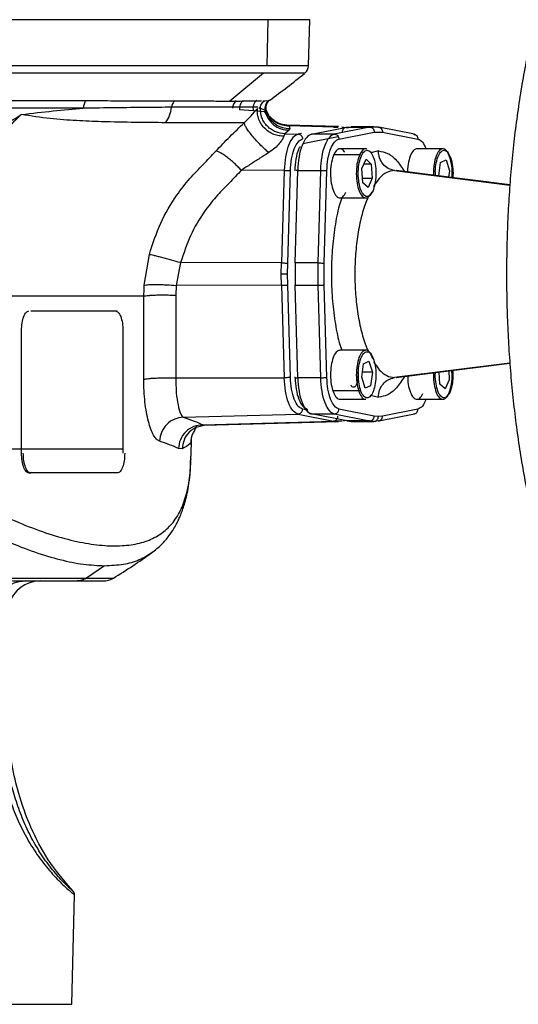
# Model space of a CAD drawing. Header units: millimetres. Extents: x 321 to 2529, y 215 to 2037.
# Tile 55 of 57: x 2283 to 2385, y 1241 to 1441. Entities that reach past the tile are written whole.
import ezdxf

# ---------------------------------------------------------------- set-up
doc = ezdxf.new("R2010")
doc.units = ezdxf.units.MM

msp = doc.modelspace()

# ---------------------------------------------------------------- linework, layer by layer
at = {"color": 7, "linetype": 'Continuous', "lineweight": 25}
for p, q in [((2333.63, 1441.24), (2333.41, 1431.86)), ((2341.91, 1431.85), (2342.16, 1441.24)), ((2332.73, 1430.36), (2325.88, 1424.68)), ((2332.9, 1424.72), (2333.8, 1424.8)), ((2333.8, 1424.8), (2334, 1424.85)), ((2330.66, 1422.69), (2327.85, 1422.88)), ((2332.97, 1422.48), (2330.66, 1422.69)), ((2331.77, 1423.39), (2332.09, 1423.17)), ((2333.01, 1422.82), (2332.09, 1423.17)), ((2333.01, 1422.82), (2333.25, 1422.69)), ((2333.89, 1421.64), (2333.39, 1422.6)), ((2333.92, 1421.66), (2334.02, 1421.51)), ((2347.98, 1419.46), (2337.48, 1419.76)), ((2346.98, 1419.38), (2337.93, 1419.63)), ((2337.93, 1419.63), (2338.08, 1419.06)), ((2337.06, 1418.02), (2336.9, 1417.51)), ((2337.94, 1418.74), (2337.06, 1418.02)), ((2337.06, 1418.02), (2339.77, 1417.95)), ((2338.08, 1419.06), (2337.94, 1418.74)), ((2342.51, 1417.92), (2349.72, 1419.35)), ((2347.13, 1417.92), (2342.51, 1417.92)), ((2346.98, 1419.38), (2347.97, 1419.38)), ((2354.34, 1419.35), (2347.13, 1417.92)), ((2348.09, 1416.92), (2355.3, 1418.36)), ((2349.99, 1419.13), (2348.72, 1419.38)), ((2349.72, 1419.35), (2354.34, 1419.35)), ((2355.21, 1419.44), (2350.59, 1419.44)), ((2356.08, 1419.35), (2354.34, 1419.35)), ((2356.08, 1419.35), (2354.86, 1419.35)), ((2355.3, 1418.36), (2356.98, 1418.36)), ((2356.08, 1419.35), (2356.24, 1419.32)), ((2363.46, 1417.91), (2356.22, 1419.34)), ((2356.98, 1418.36), (2364.19, 1416.92)), ((2363.29, 1417.92), (2363.45, 1417.89)), ((2347.93, 1417.36), (2340.72, 1415.93)), ((2347.06, 1413.77), (2352.32, 1413.77)), ((2353.56, 1414.94), (2348.29, 1414.94)), ((2369.25, 1414.94), (2363.98, 1414.94)), ((2352.78, 1410.94), (2353.64, 1412.83)), ((2354.69, 1411.84), (2353.18, 1411.84)), ((2353.64, 1412.83), (2354.69, 1411.84)), ((2354.69, 1411.84), (2354.89, 1408.95)), ((2368.42, 1409.43), (2368.8, 1412.19)), ((2368.8, 1412.19), (2369.91, 1412.7)), ((2369.91, 1412.7), (2370.63, 1410.46)), ((2336.94, 1410.55), (2328.21, 1410.57)), ((2336.94, 1410.55), (2336.39, 1391.71)), ((2337.67, 1391.64), (2338.22, 1410.48)), ((2339.15, 1391.71), (2339.69, 1410.55)), ((2339.69, 1410.55), (2344.31, 1410.55)), ((2344.31, 1410.55), (2343.77, 1391.71)), ((2345.07, 1391.63), (2345.62, 1410.47)), ((2352.97, 1408.05), (2352.78, 1410.94)), ((2382.93, 1407.59), (2359.79, 1410.5)), ((2370.63, 1410.46), (2370.45, 1409.16)), ((2352.91, 1408.95), (2354.89, 1408.95)), ((2354.03, 1407.05), (2352.97, 1408.05)), ((2354.89, 1408.95), (2354.03, 1407.05)), ((2348.29, 1404.94), (2353.56, 1404.94)), ((2308.44, 1387.16), (2309.47, 1393.43)), ((2315.83, 1391.76), (2314.95, 1387.12)), ((2336.39, 1391.71), (2315.83, 1391.76)), ((2336.36, 1389.44), (2336.39, 1391.71)), ((2337.64, 1389.44), (2337.67, 1391.64)), ((2339.15, 1391.71), (2339.15, 1387.17)), ((2343.77, 1391.71), (2339.15, 1391.71)), ((2343.77, 1391.71), (2343.77, 1387.17)), ((2345.07, 1387.24), (2345.07, 1391.63)), ((2336.39, 1387.16), (2336.36, 1389.44)), ((2337.67, 1387.24), (2337.64, 1389.44)), ((2308.35, 1384.96), (2308.4, 1386.33)), ((2308.4, 1386.33), (2308.44, 1387.16)), ((2314.95, 1387.12), (2314.87, 1385.12)), ((2336.39, 1387.16), (2314.95, 1387.12)), ((2336.39, 1387.16), (2336.94, 1368.32)), ((2338.22, 1368.4), (2337.67, 1387.24)), ((2339.15, 1387.17), (2343.77, 1387.17)), ((2339.69, 1368.33), (2339.15, 1387.17)), ((2343.77, 1387.17), (2344.31, 1368.33)), ((2345.62, 1368.4), (2345.07, 1387.24)), ((2308.33, 1368.03), (2308.35, 1384.94)), ((2308.35, 1384.94), (2308.35, 1384.96)), ((2314.87, 1385.12), (2314.87, 1368.28)), ((2285.32, 1381.94), (2302.93, 1381.94)), ((2283.42, 1352.94), (2283.42, 1377.94)), ((2304.09, 1377.94), (2304.09, 1352.94)), ((2353.56, 1373.93), (2348.29, 1373.93)), ((2353.11, 1371.18), (2354.22, 1371.69)), ((2354.22, 1371.69), (2354.94, 1369.45)), ((2352.73, 1368.42), (2353.11, 1371.18)), ((2359.79, 1368.37), (2382.92, 1371.28)), ((2368.67, 1367.04), (2368.5, 1369.47)), ((2370.46, 1369.72), (2370.58, 1367.93)), ((2314.87, 1368.28), (2336.94, 1368.32)), ((2344.31, 1368.33), (2339.69, 1368.33)), ((2353.45, 1366.17), (2352.73, 1368.42)), ((2354.94, 1369.45), (2352.87, 1369.45)), ((2354.94, 1369.45), (2354.56, 1366.69)), ((2370.58, 1367.93), (2369.72, 1366.04)), ((2346.83, 1365.71), (2352.09, 1365.71)), ((2354.56, 1366.69), (2353.45, 1366.17)), ((2369.72, 1366.04), (2368.67, 1367.04)), ((2348.29, 1363.93), (2353.56, 1363.93)), ((2363.98, 1363.93), (2369.25, 1363.93)), ((2355.3, 1360.52), (2348.09, 1361.95)), ((2364.19, 1361.95), (2356.98, 1360.52)), ((2316.39, 1360.27), (2339.77, 1360.93)), ((2320.34, 1358.75), (2346.98, 1359.5)), ((2339.77, 1360.93), (2346.98, 1359.5)), ((2342.51, 1360.96), (2347.13, 1360.96)), ((2349.72, 1359.52), (2342.51, 1360.96)), ((2348.72, 1359.5), (2346.98, 1359.5)), ((2347.13, 1360.96), (2354.34, 1359.52)), ((2348.86, 1359.52), (2349.66, 1359.67)), ((2354.34, 1359.52), (2349.72, 1359.52)), ((2349.72, 1359.52), (2350.59, 1359.44)), ((2350.59, 1359.44), (2355.21, 1359.44)), ((2355.21, 1359.44), (2354.34, 1359.52)), ((2356.08, 1359.52), (2355.21, 1359.44)), ((2356.14, 1360.44), (2355.3, 1360.52)), ((2356.08, 1359.52), (2356.24, 1359.56)), ((2356.98, 1360.52), (2356.14, 1360.44)), ((2356.25, 1359.54), (2363.46, 1360.97)), ((2363.29, 1360.96), (2363.45, 1360.99)), ((2319, 1358.25), (2320.66, 1358.64)), ((2319.14, 1358.31), (2319, 1358.25)), ((2320.65, 1358.64), (2347.98, 1359.41)), ((2320.65, 1358.73), (2320.67, 1358.73)), ((2317.94, 1355.62), (2317.93, 1355.61)), ((2317.98, 1352.35), (2318.07, 1355.95)), ((2316.19, 1353.86), (2315.39, 1353.89)), ((2317.87, 1350.89), (2317.93, 1352.36)), ((2284.95, 1348.94), (2285.32, 1348.94)), ((2302.93, 1348.94), (2285.32, 1348.94)), ((2300.34, 1330.05), (2296.67, 1327.52)), ((2293.66, 1240.73), (2294.25, 1263))]:
    msp.add_line(p, q, dxfattribs=at)
at = {"color": 8, "linetype": 'Continuous', "lineweight": 25}
for p, q in [((2334, 1424.85), (2334, 1424.88)), ((2333.71, 1421.39), (2332.97, 1422.48)), ((2333.25, 1422.69), (2333.33, 1422.57)), ((2337.48, 1419.67), (2337.93, 1419.63)), ((2340.46, 1418.09), (2339.77, 1417.95)), ((2356.14, 1414.5), (2354.57, 1414.1)), ((2339.36, 1410.59), (2339.7, 1410.59)), ((2359.41, 1410.53), (2382.93, 1407.57)), ((2382.91, 1371.3), (2359.41, 1368.35)), ((2354.56, 1364.78), (2356.14, 1364.38)), ((2341.65, 1361.74), (2340.69, 1361.93)), ((2320.34, 1358.75), (2320.65, 1358.73)), ((2320.67, 1358.73), (2320.88, 1358.71)), ((2318, 1355.6), (2317.9, 1355.14))]:
    msp.add_line(p, q, dxfattribs=at)
at = {"color": 7, "linetype": 'Continuous', "lineweight": 25}
for centre, radius, start, end in [((2339.91, 1431.91), 2, 309.0897, 358.098), ((2237.14, 1558.43), 165, 305.9536, 309.0444), ((2237.14, 1434.29), 125, 301.3364, 305.6218), ((2300.06, 1330.94), 4, 270, 301.337), ((2287.39, 1319.94), 7, 90, 178.5)]:
    msp.add_arc(centre, radius, start, end, dxfattribs=at)
for points, knots in [([(2424.33, 1488.45), (2424.23, 1488.45), (2423.28, 1488.51), (2421.49, 1488.31), (2419, 1487.83), (2416.55, 1487.02), (2414.14, 1485.91), (2411.77, 1484.5), (2409.45, 1482.77), (2407.17, 1480.73), (2404.95, 1478.36), (2402.8, 1475.69), (2400.73, 1472.72), (2398.75, 1469.47), (2396.88, 1465.97), (2395.11, 1462.24), (2393.45, 1458.28), (2391.9, 1454.12), (2390.46, 1449.76), (2389.13, 1445.23), (2387.91, 1440.53), (2386.81, 1435.67), (2385.82, 1430.68), (2384.95, 1425.56), (2384.2, 1420.33), (2383.56, 1415.01), (2383.05, 1409.62), (2382.66, 1404.16), (2382.39, 1398.65), (2382.25, 1393.12), (2382.23, 1387.58), (2382.33, 1382.04), (2382.56, 1376.53), (2382.91, 1371.06), (2383.38, 1365.64), (2383.97, 1360.3), (2384.69, 1355.05), (2385.52, 1349.9), (2386.46, 1344.87), (2387.53, 1339.98), (2388.7, 1335.24), (2389.99, 1330.66), (2391.39, 1326.26), (2392.89, 1322.05), (2394.51, 1318.03), (2396.23, 1314.23), (2398.06, 1310.65), (2400, 1307.31), (2402.05, 1304.21), (2404.22, 1301.38), (2406.19, 1299.15), (2407.47, 1297.93), (2407.94, 1297.48)], [0, 0, 0, 0, 0.0021845, 0.0200084, 0.0378174, 0.0557891, 0.0741096, 0.0929287, 0.1123381, 0.1323507, 0.1528934, 0.173829, 0.1949992, 0.2162676, 0.2375237, 0.258718, 0.2798325, 0.3008637, 0.3218157, 0.3426961, 0.3635134, 0.3842763, 0.4049927, 0.4256701, 0.4463149, 0.4669331, 0.4875299, 0.5081102, 0.5286784, 0.5492386, 0.5697947, 0.5903506, 0.610909, 0.6314735, 0.6520482, 0.6726373, 0.6932451, 0.7138767, 0.7345375, 0.7552335, 0.7759717, 0.7967596, 0.8176058, 0.8385196, 0.859511, 0.8805893, 0.901762, 0.9230311, 0.9443875, 0.9658007, 0.9871766, 1, 1, 1, 1]), ([(2296.54, 1424.75), (2297.34, 1424.75), (2299.07, 1424.75), (2301.78, 1424.75), (2304.66, 1424.74), (2307.46, 1424.73), (2310.03, 1424.72), (2312.41, 1424.71), (2313.91, 1424.71), (2314.65, 1424.71)], [0, 0, 0, 0, 0.1164442, 0.2541443, 0.4130911, 0.5718944, 0.7146131, 0.857315, 1, 1, 1, 1]), ([(2314.65, 1424.71), (2314.57, 1424.62), (2314.4, 1424.46), (2314.21, 1424.14), (2314.06, 1423.78), (2314.02, 1423.52), (2314, 1423.4)], [0, 0, 0, 0, 0.2475603, 0.5, 0.7524397, 1, 1, 1, 1]), ([(2314.65, 1424.71), (2316.07, 1424.7), (2318.94, 1424.69), (2322.71, 1424.68), (2324.82, 1424.68), (2325.88, 1424.68)], [0, 0, 0, 0, 0.327049, 0.660375, 1, 1, 1, 1]), ([(2325.88, 1424.68), (2326.84, 1424.68), (2328.73, 1424.68), (2330.88, 1424.69), (2331.86, 1424.7), (2332.35, 1424.71)], [0, 0, 0, 0, 0.339624, 0.67295, 1, 1, 1, 1]), ([(2328.61, 1424.79), (2328.48, 1424.67), (2328.22, 1424.44), (2327.96, 1423.95), (2327.82, 1423.42), (2327.84, 1423.06), (2327.85, 1422.88)], [0, 0, 0, 0, 0.245311, 0.5, 0.754689, 1, 1, 1, 1]), ([(2331.39, 1424.85), (2331.24, 1424.72), (2330.94, 1424.46), (2330.67, 1423.9), (2330.55, 1423.29), (2330.62, 1422.89), (2330.66, 1422.69)], [0, 0, 0, 0, 0.244113, 0.5, 0.755887, 1, 1, 1, 1]), ([(2332.09, 1423.17), (2332.1, 1423.32), (2332.13, 1423.62), (2332.3, 1424.05), (2332.56, 1424.43), (2332.79, 1424.63), (2332.9, 1424.72)], [0, 0, 0, 0, 0.2467176, 0.5, 0.7532824, 1, 1, 1, 1]), ([(2332.56, 1424.71), (2332.62, 1424.71), (2332.72, 1424.71), (2332.83, 1424.72), (2332.89, 1424.72), (2332.9, 1424.72)], [0, 0, 0, 0, 0.499999, 0.832234, 1, 1, 1, 1]), ([(2333.8, 1424.8), (2333.66, 1424.68), (2333.38, 1424.44), (2333.1, 1423.94), (2332.96, 1423.38), (2332.99, 1423), (2333.01, 1422.82)], [0, 0, 0, 0, 0.244981, 0.5, 0.755019, 1, 1, 1, 1]), ([(2334, 1424.85), (2333.85, 1424.72), (2333.54, 1424.46), (2333.26, 1423.9), (2333.13, 1423.29), (2333.21, 1422.89), (2333.25, 1422.69)], [0, 0, 0, 0, 0.244113, 0.5, 0.755887, 1, 1, 1, 1]), ([(2333.37, 1422.57), (2333.32, 1422.74), (2333.21, 1423.11), (2333.25, 1423.75), (2333.52, 1424.42), (2333.86, 1424.72), (2334.04, 1424.88)], [0, 0, 0, 0, 0.1945654, 0.4298275, 0.7009242, 1, 1, 1, 1]), ([(2267.75, 1411.11), (2269.48, 1412.42), (2272.99, 1415.08), (2278.21, 1418.72), (2281.69, 1420.88), (2283.39, 1421.94)], [0, 0, 0, 0, 0.334868, 0.675421, 1, 1, 1, 1]), ([(2283.39, 1421.94), (2281.3, 1419.93), (2277.39, 1416.16), (2272.97, 1412.32), (2270.76, 1410.35), (2270.48, 1410.11), (2270.41, 1410.05), (2270.39, 1410.03), (2270.39, 1410.03), (2270.39, 1410.03), (2270.39, 1410.03), (2270.39, 1410.03)], [0, 0, 0, 0, 0.499922, 0.937194, 0.984112, 0.995945, 0.998947, 0.999712, 0.999915, 0.99999, 1, 1, 1, 1]), ([(2283.39, 1421.94), (2285.57, 1422.19), (2289.95, 1422.69), (2293.99, 1423.02), (2296.01, 1423.19)], [0, 0, 0, 0, 0.500285, 1, 1, 1, 1]), ([(2312.79, 1420.26), (2310.79, 1420.28), (2306.76, 1420.3), (2300.55, 1420.42), (2294.67, 1420.67), (2289.28, 1421.02), (2285.36, 1421.63), (2283.39, 1421.94)], [0, 0, 0, 0, 0.246294, 0.494069, 0.660547, 0.828663, 1, 1, 1, 1]), ([(2314, 1423.4), (2312.23, 1423.39), (2308.7, 1423.36), (2302.68, 1423.3), (2298.24, 1423.23), (2296.01, 1423.19)], [0, 0, 0, 0, 0.333264, 0.666174, 1, 1, 1, 1]), ([(2312.79, 1420.26), (2313.09, 1420.73), (2313.68, 1421.66), (2313.89, 1422.82), (2314, 1423.4)], [0, 0, 0, 0, 0.49757, 1, 1, 1, 1]), ([(2331.55, 1423.4), (2330.78, 1423.41), (2329.24, 1423.43), (2325.34, 1423.44), (2320.4, 1423.43), (2316.14, 1423.41), (2314, 1423.4)], [0, 0, 0, 0, 0.25003, 0.498462, 0.74835, 1, 1, 1, 1]), ([(2328.81, 1420.25), (2329.12, 1420.55), (2329.79, 1421.18), (2330.5, 1422.01), (2331.08, 1422.71), (2331.37, 1423.01), (2331.51, 1423.17)], [0, 0, 0, 0, 0.206997, 0.444666, 0.711514, 1, 1, 1, 1]), ([(2336.9, 1417.51), (2336.56, 1417.52), (2335.87, 1417.55), (2334.81, 1417.86), (2333.77, 1418.4), (2332.86, 1419.17), (2332.14, 1420.12), (2331.67, 1421.15), (2331.45, 1422.19), (2331.49, 1422.85), (2331.51, 1423.17)], [0, 0, 0, 0, 0.11377, 0.236646, 0.366443, 0.5, 0.633557, 0.763354, 0.88623, 1, 1, 1, 1]), ([(2337.06, 1418.02), (2336.43, 1418.09), (2335.47, 1418.2), (2334.31, 1418.84), (2333.5, 1419.5), (2332.86, 1420.32), (2332.23, 1421.53), (2332.14, 1422.52), (2332.09, 1423.17)], [0, 0, 0, 0, 0.235875, 0.363942, 0.495464, 0.627653, 0.757635, 1, 1, 1, 1]), ([(2333.01, 1422.82), (2333.18, 1422.26), (2333.51, 1421.13), (2334.73, 1419.78), (2336.27, 1418.9), (2337.4, 1418.79), (2337.94, 1418.74)], [0, 0, 0, 0, 0.249478, 0.509761, 0.764708, 1, 1, 1, 1]), ([(2333.25, 1422.69), (2333.45, 1422.18), (2333.85, 1421.14), (2335.06, 1419.96), (2336.52, 1419.2), (2337.57, 1419.11), (2338.08, 1419.06)], [0, 0, 0, 0, 0.252963, 0.513075, 0.76612, 1, 1, 1, 1]), ([(2328.81, 1420.25), (2327.94, 1420.25), (2326.2, 1420.25), (2322.53, 1420.25), (2318.16, 1420.25), (2314.59, 1420.26), (2312.79, 1420.26)], [0, 0, 0, 0, 0.251095, 0.499879, 0.748763, 1, 1, 1, 1]), ([(2323.01, 1414.47), (2323.96, 1415.45), (2325.84, 1417.41), (2327.82, 1419.31), (2328.81, 1420.25)], [0, 0, 0, 0, 0.501827, 1, 1, 1, 1]), ([(2333.8, 1414.17), (2333.56, 1414.37), (2333.05, 1414.81), (2332.19, 1415.65), (2331.28, 1416.61), (2330.41, 1417.61), (2329.68, 1418.56), (2329.16, 1419.34), (2328.86, 1419.92), (2328.82, 1420.15), (2328.81, 1420.25)], [0, 0, 0, 0, 0.110876, 0.233026, 0.364047, 0.5, 0.635953, 0.766974, 0.889124, 1, 1, 1, 1]), ([(2337.51, 1419.76), (2336.89, 1419.84), (2335.53, 1420.02), (2334.53, 1420.99), (2333.99, 1421.51)], [0, 0, 0, 0, 0.459058, 1, 1, 1, 1]), ([(2336.9, 1417.51), (2336.81, 1417.32), (2336.62, 1416.92), (2336, 1416.02), (2335.05, 1415.03), (2334.22, 1414.46), (2333.8, 1414.17)], [0, 0, 0, 0, 0.2500686, 0.4996171, 0.7412638, 1, 1, 1, 1]), ([(2309.47, 1393.43), (2310.17, 1395.59), (2311.56, 1399.85), (2314.57, 1404.96), (2317.61, 1408.85), (2320.4, 1411.71), (2322.16, 1413.57), (2323.01, 1414.47)], [0, 0, 0, 0, 0.26488, 0.52298, 0.693854, 0.850912, 1, 1, 1, 1]), ([(2328.21, 1410.57), (2327.99, 1410.8), (2327.55, 1411.27), (2326.79, 1411.99), (2325.99, 1412.69), (2325.19, 1413.33), (2324.45, 1413.85), (2323.83, 1414.22), (2323.33, 1414.44), (2323.12, 1414.46), (2323.01, 1414.47)], [0, 0, 0, 0, 0.115236, 0.238452, 0.367626, 0.5, 0.632374, 0.761548, 0.884764, 1, 1, 1, 1]), ([(2333.8, 1414.17), (2333.19, 1413.78), (2331.96, 1413), (2330.08, 1411.8), (2328.84, 1410.99), (2328.21, 1410.57)], [0, 0, 0, 0, 0.318758, 0.650811, 1, 1, 1, 1]), ([(2339.15, 1410.47), (2339.21, 1411.29), (2339.33, 1412.91), (2339.76, 1414.67), (2340.14, 1415.3), (2340.25, 1415.48)], [0, 0, 0, 0, 0.413686, 0.827372, 1, 1, 1, 1]), ([(2349.24, 1414.23), (2349.22, 1414.28), (2349, 1414.75), (2348.45, 1415.01), (2347.69, 1414.87), (2347.27, 1414.14), (2347.06, 1413.77)], [0, 0, 0, 0, 0.040929, 0.360619, 0.68031, 1, 1, 1, 1]), ([(2353.76, 1414.89), (2353.75, 1414.91), (2353.49, 1415.1), (2352.95, 1414.81), (2352.53, 1414.12), (2352.32, 1413.77)], [0, 0, 0, 0, 0.028168, 0.514084, 1, 1, 1, 1]), ([(2363.98, 1414.94), (2363.79, 1414.9), (2363.34, 1414.79), (2362.71, 1413.86), (2362.26, 1412.31), (2362.05, 1410.97), (2362.08, 1410.27), (2362.08, 1410.22)], [0, 0, 0, 0, 0.202895, 0.461639, 0.720382, 0.979126, 1, 1, 1, 1]), ([(2370.71, 1413.17), (2370.53, 1413.62), (2370.16, 1414.52), (2369.42, 1415.05), (2368.66, 1414.84), (2367.98, 1413.87), (2367.52, 1412.31), (2367.3, 1410.74), (2367.36, 1409.82), (2367.38, 1409.55)], [0, 0, 0, 0, 0.155663, 0.311326, 0.466989, 0.622652, 0.778315, 0.933978, 1, 1, 1, 1]), ([(2371.11, 1409.08), (2371.13, 1409.23), (2371.22, 1409.99), (2371.12, 1411.53), (2370.85, 1412.62), (2370.71, 1413.17)], [0, 0, 0, 0, 0.104465, 0.552232, 1, 1, 1, 1]), ([(2370.9, 1412.97), (2371.03, 1412.46), (2371.28, 1411.43), (2371.38, 1409.96), (2371.29, 1409.22), (2371.27, 1409.06)], [0, 0, 0, 0, 0.439753, 0.879505, 1, 1, 1, 1]), ([(2328.21, 1410.57), (2327.81, 1410.15), (2326.98, 1409.28), (2325.69, 1407.93), (2324.35, 1406.54), (2323.03, 1405.14), (2321.83, 1403.7), (2319.97, 1401.18), (2317.66, 1397.3), (2316.45, 1393.62), (2315.83, 1391.76)], [0, 0, 0, 0, 0.076484, 0.159506, 0.249066, 0.331953, 0.414479, 0.496752, 0.745455, 1, 1, 1, 1]), ([(2359.8, 1410.5), (2359.79, 1410.5), (2359.78, 1410.51), (2359.79, 1410.5), (2359.8, 1410.5)], [0, 0, 0, 0, 0.229843, 1, 1, 1, 1]), ([(2315.83, 1391.76), (2315.22, 1391.93), (2314.28, 1392.19), (2312.97, 1392.55), (2311.99, 1392.81), (2311.11, 1393.04), (2310.13, 1393.29), (2309.73, 1393.37), (2309.47, 1393.43)], [0, 0, 0, 0, 0.238603, 0.367811, 0.5, 0.632189, 0.761397, 1, 1, 1, 1]), ([(2308.44, 1387.16), (2308.71, 1387.21), (2309.14, 1387.28), (2310.13, 1387.31), (2311.03, 1387.32), (2312.03, 1387.3), (2313.36, 1387.25), (2314.32, 1387.17), (2314.95, 1387.12)], [0, 0, 0, 0, 0.238984, 0.368057, 0.5, 0.631943, 0.761016, 1, 1, 1, 1]), ([(2308.35, 1384.96), (2308.63, 1385.01), (2309.05, 1385.08), (2310.05, 1385.14), (2310.91, 1385.18), (2311.87, 1385.19), (2313.04, 1385.19), (2314.05, 1385.16), (2314.67, 1385.13), (2314.82, 1385.12), (2314.86, 1385.12), (2314.87, 1385.12), (2314.87, 1385.12), (2314.87, 1385.12), (2314.87, 1385.12), (2314.87, 1385.12), (2314.87, 1385.12)], [0, 0, 0, 0, 0.239713, 0.368489, 0.499621, 0.613828, 0.749698, 0.940035, 0.985085, 0.996217, 0.999021, 0.999738, 0.999926, 0.999977, 0.999992, 1, 1, 1, 1]), ([(2348.29, 1373.93), (2348.09, 1373.89), (2347.65, 1373.78), (2347.03, 1372.85), (2346.55, 1371.29), (2346.34, 1369.38), (2346.41, 1367.36), (2346.69, 1366.26), (2346.83, 1365.71)], [0, 0, 0, 0, 0.13557, 0.308456, 0.481342, 0.654228, 0.827114, 1, 1, 1, 1]), ([(2370.48, 1365.11), (2370.65, 1365.59), (2371, 1366.54), (2371.2, 1368.29), (2371.13, 1369.37), (2371.1, 1369.8)], [0, 0, 0, 0, 0.375145, 0.75029, 1, 1, 1, 1]), ([(2371.26, 1369.82), (2371.29, 1369.39), (2371.37, 1368.36), (2371.17, 1366.69), (2370.85, 1365.79), (2370.69, 1365.34)], [0, 0, 0, 0, 0.260714, 0.630357, 1, 1, 1, 1]), ([(2308.33, 1368.03), (2308.6, 1368.08), (2309.02, 1368.15), (2310.02, 1368.23), (2310.92, 1368.27), (2311.92, 1368.3), (2313.27, 1368.31), (2314.24, 1368.29), (2314.87, 1368.28)], [0, 0, 0, 0, 0.238823, 0.367953, 0.5, 0.632047, 0.761177, 1, 1, 1, 1]), ([(2311.53, 1355.42), (2311.33, 1355.52), (2310.92, 1355.74), (2310.33, 1356.6), (2309.77, 1357.81), (2309.28, 1359.39), (2308.87, 1361.26), (2308.56, 1363.37), (2308.37, 1365.64), (2308.34, 1367.24), (2308.33, 1368.03)], [0, 0, 0, 0, 0.12556, 0.250098, 0.375365, 0.500018, 0.625198, 0.749994, 0.875062, 1, 1, 1, 1]), ([(2314.87, 1368.28), (2314.88, 1367.24), (2314.9, 1365.2), (2315.29, 1362.65), (2315.82, 1360.82), (2316.2, 1360.45), (2316.39, 1360.27)], [0, 0, 0, 0, 0.2526431, 0.4998928, 0.7498237, 1, 1, 1, 1]), ([(2352.02, 1369.38), (2352.03, 1369.16), (2352.05, 1368.6), (2351.95, 1367.73), (2351.7, 1366.94), (2351.36, 1366.44), (2350.98, 1366.35), (2350.68, 1366.51), (2350.56, 1366.77), (2350.54, 1366.83)], [0, 0, 0, 0, 0.11312, 0.282194, 0.451268, 0.620342, 0.789415, 0.958489, 1, 1, 1, 1]), ([(2359.8, 1368.38), (2359.79, 1368.37), (2359.78, 1368.37), (2359.79, 1368.37), (2359.8, 1368.37)], [0, 0, 0, 0, 0.796038, 1, 1, 1, 1]), ([(2362.11, 1368.66), (2362.11, 1368.24), (2362.13, 1367.17), (2362.49, 1365.63), (2363.08, 1364.38), (2363.81, 1363.83), (2364.59, 1364.02), (2365.01, 1364.74), (2365.22, 1365.11)], [0, 0, 0, 0, 0.113724, 0.290979, 0.468234, 0.645489, 0.822745, 1, 1, 1, 1]), ([(2367.35, 1369.32), (2367.35, 1368.68), (2367.37, 1367.37), (2367.75, 1365.63), (2368.35, 1364.38), (2369.08, 1363.83), (2369.85, 1364.02), (2370.27, 1364.74), (2370.48, 1365.11)], [0, 0, 0, 0, 0.164072, 0.331258, 0.498443, 0.665629, 0.832814, 1, 1, 1, 1]), ([(2346.83, 1365.71), (2347.01, 1365.26), (2347.37, 1364.36), (2347.93, 1363.96), (2348.24, 1363.94), (2348.29, 1363.93)], [0, 0, 0, 0, 0.450625, 0.90125, 1, 1, 1, 1]), ([(2352.09, 1365.71), (2352.27, 1365.27), (2352.64, 1364.39), (2353.2, 1363.87), (2353.5, 1363.98), (2353.55, 1364)], [0, 0, 0, 0, 0.451149, 0.902299, 1, 1, 1, 1]), ([(2316.39, 1360.27), (2315.79, 1360.19), (2314.56, 1360.04), (2312.95, 1358.91), (2311.81, 1357.29), (2311.62, 1356.03), (2311.53, 1355.42)], [0, 0, 0, 0, 0.2406407, 0.5, 0.7593593, 1, 1, 1, 1]), ([(2316.39, 1360.27), (2317.16, 1360.02), (2318.69, 1359.51), (2319.79, 1359), (2320.34, 1358.75)], [0, 0, 0, 0, 0.499989, 1, 1, 1, 1]), ([(2320.34, 1358.75), (2319.73, 1358.68), (2318.47, 1358.53), (2316.82, 1357.41), (2315.66, 1355.78), (2315.47, 1354.51), (2315.39, 1353.89)], [0, 0, 0, 0, 0.240547, 0.5, 0.759453, 1, 1, 1, 1]), ([(2318.68, 1357.69), (2318.8, 1357.86), (2319.07, 1358.23), (2319.13, 1358.28), (2319.17, 1358.32)], [0, 0, 0, 0, 0.455234, 1, 1, 1, 1]), ([(2315.39, 1353.89), (2314.82, 1354.16), (2313.75, 1354.67), (2312.24, 1355.18), (2311.53, 1355.42)], [0, 0, 0, 0, 0.526664, 1, 1, 1, 1]), ([(2317.9, 1355.14), (2317.74, 1354.93), (2317.4, 1354.52), (2316.6, 1354.08), (2316.19, 1353.86)], [0, 0, 0, 0, 0.494471, 1, 1, 1, 1]), ([(2309.94, 1332.68), (2310.65, 1333.24), (2311.95, 1334.26), (2313.4, 1335.98), (2314.41, 1337.46), (2315.08, 1338.68), (2315.57, 1339.69), (2315.97, 1340.64), (2316.36, 1341.72), (2316.75, 1342.96), (2317.13, 1344.48), (2317.49, 1346.38), (2317.81, 1348.82), (2317.91, 1350.76), (2317.96, 1351.8)], [0, 0, 0, 0, 0.134788, 0.246561, 0.334303, 0.398191, 0.448695, 0.49846, 0.547541, 0.615145, 0.684469, 0.770629, 0.875762, 1, 1, 1, 1]), ([(2255.47, 1350.39), (2257.67, 1348.71), (2262.02, 1345.38), (2268.46, 1341.25), (2274.65, 1337.75), (2280.59, 1334.92), (2286.15, 1332.74), (2291.34, 1331.2), (2296.14, 1330.23), (2298.94, 1330.11), (2300.34, 1330.05)], [0, 0, 0, 0, 0.126675, 0.250347, 0.37708, 0.501089, 0.625667, 0.749871, 0.874457, 1, 1, 1, 1]), ([(2275.46, 1327.52), (2276.06, 1327.45), (2277.33, 1327.3), (2279.13, 1327.15), (2280.88, 1327.03), (2282.59, 1326.95), (2283.68, 1326.94), (2284.27, 1326.94)], [0, 0, 0, 0, 0.1818671, 0.3879093, 0.5806188, 0.7712088, 1, 1, 1, 1]), ([(2294.15, 1263.52), (2292.5, 1265.43), (2289.2, 1269.23), (2285.57, 1275.89), (2283.08, 1282.43), (2281.57, 1288.7), (2280.73, 1294.55), (2280.39, 1298.48), (2280.23, 1300.44)], [0, 0, 0, 0, 0.187495, 0.373997, 0.560443, 0.706925, 0.853473, 1, 1, 1, 1]), ([(2294.25, 1262.99), (2294.24, 1263.06), (2294.24, 1263.19), (2294.19, 1263.38), (2294.1, 1263.56), (2294.01, 1263.66), (2293.97, 1263.71)], [0, 0, 0, 0, 0.247575, 0.500001, 0.752426, 1, 1, 1, 1])]:
    msp.add_open_spline(points, degree=3, knots=knots, dxfattribs=at)
for points in [[(2333.63, 1441.24), (2332.14, 1441.24), (2329.14, 1441.24), (2323.42, 1441.24), (2316.88, 1441.24), (2309.49, 1441.24), (2301.33, 1441.24), (2292.49, 1441.24), (2283.05, 1441.24), (2273.1, 1441.24), (2262.74, 1441.24), (2252.06, 1441.24), (2241.17, 1441.24), (2230.18, 1441.24), (2219.18, 1441.24), (2208.3, 1441.24), (2197.62, 1441.24), (2187.25, 1441.24), (2177.3, 1441.24), (2167.86, 1441.24), (2159.02, 1441.24), (2150.87, 1441.24), (2143.47, 1441.24), (2136.92, 1441.24), (2131.26, 1441.24), (2126.55, 1441.24), (2122.84, 1441.24), (2120.18, 1441.24), (2118.51, 1441.24), (2118.3, 1441.24), (2118.2, 1441.24)], [(2342.16, 1441.24), (2342.06, 1441.24), (2341.85, 1441.24), (2340.16, 1441.24), (2337.56, 1441.24), (2334.94, 1441.24), (2333.63, 1441.24)], [(2333.41, 1431.86), (2332.14, 1431.86), (2329.59, 1431.86), (2324.88, 1431.86), (2319.55, 1431.86), (2313.56, 1431.86), (2306.99, 1431.86), (2299.88, 1431.86), (2292.27, 1431.86), (2284.22, 1431.86), (2275.79, 1431.86), (2267.03, 1431.86), (2258.01, 1431.86), (2248.8, 1431.86), (2239.45, 1431.86), (2230.03, 1431.86), (2220.62, 1431.86), (2211.28, 1431.86), (2202.07, 1431.86), (2193.06, 1431.86), (2184.31, 1431.86), (2175.89, 1431.86), (2167.85, 1431.86), (2160.25, 1431.86), (2153.15, 1431.86), (2146.6, 1431.86), (2140.64, 1431.86), (2135.32, 1431.86), (2130.66, 1431.86), (2126.72, 1431.86), (2123.5, 1431.86), (2121.06, 1431.86), (2119.33, 1431.86), (2118.84, 1431.86), (2118.6, 1431.86)], [(2332.73, 1430.36), (2331.04, 1430.36), (2327.66, 1430.36), (2321.06, 1430.36), (2313.43, 1430.36), (2304.76, 1430.36), (2295.19, 1430.36), (2284.81, 1430.36), (2273.77, 1430.36), (2262.19, 1430.36), (2250.21, 1430.36), (2238, 1430.36), (2225.68, 1430.36), (2213.43, 1430.36), (2201.37, 1430.36), (2189.67, 1430.36), (2178.47, 1430.36), (2167.9, 1430.36), (2158.1, 1430.36), (2149.17, 1430.36), (2141.24, 1430.36), (2134.41, 1430.36), (2128.74, 1430.36), (2124.33, 1430.36), (2121.13, 1430.36), (2120.13, 1430.36), (2119.63, 1430.36)], [(2127.79, 1424.75), (2128.34, 1424.75), (2129.46, 1424.75), (2132.11, 1424.75), (2135.46, 1424.75), (2139.56, 1424.75), (2144.35, 1424.75), (2149.8, 1424.75), (2155.87, 1424.75), (2162.51, 1424.75), (2169.67, 1424.75), (2177.3, 1424.75), (2185.34, 1424.75), (2193.72, 1424.75), (2202.38, 1424.75), (2211.26, 1424.75), (2220.28, 1424.75), (2229.38, 1424.75), (2238.49, 1424.75), (2247.53, 1424.75), (2256.43, 1424.75), (2265.14, 1424.75), (2273.57, 1424.75), (2281.67, 1424.75), (2289.4, 1424.75), (2294.16, 1424.75), (2296.54, 1424.75)], [(2296.54, 1424.75), (2296.47, 1424.66), (2296.32, 1424.46), (2296.15, 1424.07), (2296.04, 1423.65), (2296.02, 1423.34), (2296.01, 1423.19)], [(2327.19, 1424.75), (2327.08, 1424.66), (2326.86, 1424.46), (2326.62, 1424.07), (2326.45, 1423.65), (2326.43, 1423.34), (2326.41, 1423.19)], [(2296.01, 1423.19), (2293.65, 1423.19), (2288.93, 1423.19), (2281.26, 1423.19), (2273.23, 1423.19), (2264.86, 1423.19), (2256.22, 1423.19), (2247.39, 1423.19), (2238.42, 1423.19), (2229.39, 1423.19), (2220.36, 1423.19), (2211.41, 1423.19), (2202.61, 1423.19), (2194.01, 1423.19), (2185.7, 1423.19), (2177.73, 1423.19), (2170.16, 1423.19), (2163.05, 1423.19), (2156.46, 1423.19), (2150.44, 1423.19), (2145.03, 1423.19), (2140.28, 1423.19), (2136.22, 1423.19), (2132.89, 1423.19), (2130.26, 1423.19), (2129.16, 1423.19), (2128.6, 1423.19)], [(2339.77, 1417.95), (2339.41, 1417.78), (2338.69, 1417.44), (2337.79, 1415.73), (2337.13, 1413.37), (2337, 1411.49), (2336.94, 1410.55)], [(2342.51, 1417.92), (2342.16, 1417.75), (2341.44, 1417.41), (2340.54, 1415.71), (2339.89, 1413.36), (2339.76, 1411.49), (2339.69, 1410.55)], [(2339.77, 1417.95), (2339.89, 1417.93), (2340.12, 1417.89), (2340.43, 1417.66), (2340.64, 1417.34), (2340.68, 1417.08), (2340.69, 1416.95)], [(2347.13, 1417.92), (2346.78, 1417.75), (2346.06, 1417.41), (2345.16, 1415.71), (2344.51, 1413.36), (2344.38, 1411.49), (2344.31, 1410.55)], [(2347.13, 1417.92), (2347.26, 1417.91), (2347.5, 1417.88), (2347.81, 1417.65), (2348.03, 1417.32), (2348.07, 1417.06), (2348.09, 1416.92)], [(2348.83, 1418.36), (2348.84, 1418.49), (2348.86, 1418.75), (2349.06, 1419.08), (2349.36, 1419.31), (2349.6, 1419.34), (2349.72, 1419.35)], [(2354.34, 1419.35), (2354.47, 1419.34), (2354.71, 1419.31), (2355.02, 1419.08), (2355.24, 1418.75), (2355.28, 1418.49), (2355.3, 1418.36)], [(2338.22, 1410.48), (2338.27, 1411.3), (2338.39, 1412.95), (2338.96, 1415.01), (2339.75, 1416.5), (2340.38, 1416.8), (2340.69, 1416.95)], [(2345.62, 1410.47), (2345.68, 1411.29), (2345.79, 1412.93), (2346.36, 1414.99), (2347.15, 1416.48), (2347.77, 1416.78), (2348.09, 1416.92)], [(2347.06, 1413.77), (2346.88, 1413.29), (2346.54, 1412.33), (2346.34, 1410.38), (2346.42, 1408.4), (2346.79, 1406.64), (2347.39, 1405.39), (2348.12, 1404.84), (2348.89, 1405.03), (2349.31, 1405.76), (2349.52, 1406.12)], [(2352.32, 1413.77), (2352.15, 1413.29), (2351.8, 1412.33), (2351.6, 1410.38), (2351.68, 1408.4), (2352.05, 1406.64), (2352.65, 1405.39), (2353.39, 1404.84), (2354.16, 1405.03), (2354.58, 1405.76), (2354.79, 1406.12)], [(2352.32, 1413.77), (2352.36, 1413.77), (2352.44, 1413.76), (2352.54, 1413.71), (2352.63, 1413.63), (2352.66, 1413.57), (2352.67, 1413.54)], [(2352.67, 1413.54), (2352.87, 1413.88), (2353.27, 1414.57), (2353.99, 1414.74), (2354.68, 1414.23), (2355.24, 1413.05), (2355.59, 1411.4), (2355.67, 1409.54), (2355.48, 1407.7), (2355.15, 1406.8), (2354.99, 1406.35)], [(2359.41, 1410.53), (2358.97, 1410.63), (2358.09, 1410.85), (2357.02, 1411.79), (2356.28, 1413.04), (2356.18, 1414.02), (2356.14, 1414.5)], [(2354.99, 1406.35), (2354.79, 1406.01), (2354.4, 1405.32), (2353.67, 1405.15), (2352.98, 1405.66), (2352.42, 1406.84), (2352.07, 1408.49), (2352, 1410.35), (2352.19, 1412.19), (2352.51, 1413.09), (2352.67, 1413.54)], [(2370.71, 1413.17), (2370.75, 1413.16), (2370.82, 1413.16), (2370.89, 1413.11), (2370.93, 1413.05), (2370.91, 1413), (2370.9, 1412.97)], [(2336.94, 1410.55), (2337.06, 1410.55), (2337.31, 1410.55), (2337.7, 1410.53), (2338.03, 1410.51), (2338.15, 1410.49), (2338.22, 1410.48)], [(2344.31, 1410.55), (2344.44, 1410.55), (2344.69, 1410.55), (2345.09, 1410.53), (2345.43, 1410.5), (2345.55, 1410.48), (2345.62, 1410.47)], [(2354.99, 1406.35), (2355, 1406.32), (2355.01, 1406.26), (2354.97, 1406.18), (2354.89, 1406.13), (2354.82, 1406.12), (2354.79, 1406.12)], [(2336.39, 1391.71), (2336.51, 1391.71), (2336.77, 1391.71), (2337.15, 1391.69), (2337.48, 1391.67), (2337.61, 1391.65), (2337.67, 1391.64)], [(2343.77, 1391.71), (2343.89, 1391.71), (2344.15, 1391.71), (2344.54, 1391.69), (2344.88, 1391.66), (2345.01, 1391.64), (2345.07, 1391.63)], [(2337.64, 1389.44), (2337.58, 1389.44), (2337.45, 1389.44), (2337.12, 1389.44), (2336.73, 1389.44), (2336.48, 1389.44), (2336.36, 1389.44)], [(2336.39, 1387.16), (2336.51, 1387.17), (2336.77, 1387.17), (2337.15, 1387.19), (2337.48, 1387.21), (2337.61, 1387.23), (2337.67, 1387.24)], [(2343.77, 1387.17), (2343.89, 1387.17), (2344.15, 1387.17), (2344.54, 1387.19), (2344.88, 1387.21), (2345.01, 1387.23), (2345.07, 1387.24)], [(2291.08, 1384.94), (2288.76, 1384.94), (2284.12, 1384.94), (2276.23, 1384.94), (2267.75, 1384.94), (2261.54, 1384.94), (2258.43, 1384.94)], [(2308.35, 1384.94), (2306.78, 1384.94), (2303.65, 1384.94), (2297.87, 1384.94), (2293.34, 1384.94), (2291.08, 1384.94)], [(2283.42, 1377.94), (2283.45, 1378.46), (2283.49, 1379.51), (2283.85, 1380.83), (2284.35, 1381.76), (2284.75, 1381.88), (2284.95, 1381.94)], [(2302.56, 1381.94), (2302.76, 1381.88), (2303.16, 1381.76), (2303.66, 1380.83), (2304.02, 1379.51), (2304.06, 1378.46), (2304.09, 1377.94)], [(2355.02, 1372.15), (2354.84, 1372.61), (2354.47, 1373.51), (2353.72, 1374.04), (2352.96, 1373.82), (2352.29, 1372.86), (2351.81, 1371.29), (2351.6, 1369.38), (2351.67, 1367.36), (2351.95, 1366.26), (2352.09, 1365.71)], [(2352.46, 1365.91), (2352.33, 1366.42), (2352.06, 1367.45), (2352, 1369.35), (2352.19, 1371.15), (2352.64, 1372.62), (2353.28, 1373.53), (2353.99, 1373.73), (2354.69, 1373.23), (2355.04, 1372.38), (2355.21, 1371.96)], [(2355.21, 1371.96), (2355.34, 1371.44), (2355.6, 1370.41), (2355.67, 1368.51), (2355.47, 1366.71), (2355.02, 1365.24), (2354.39, 1364.33), (2353.68, 1364.13), (2352.97, 1364.63), (2352.63, 1365.48), (2352.46, 1365.91)], [(2355.21, 1371.96), (2355.22, 1371.99), (2355.23, 1372.04), (2355.2, 1372.1), (2355.12, 1372.14), (2355.05, 1372.15), (2355.02, 1372.15)], [(2338.22, 1368.4), (2338.15, 1368.39), (2338.03, 1368.37), (2337.7, 1368.35), (2337.31, 1368.33), (2337.06, 1368.33), (2336.94, 1368.32)], [(2339.77, 1360.93), (2339.41, 1361.1), (2338.69, 1361.44), (2337.79, 1363.15), (2337.13, 1365.5), (2337, 1367.38), (2336.94, 1368.32)], [(2340.69, 1361.93), (2340.38, 1362.08), (2339.75, 1362.37), (2338.96, 1363.87), (2338.39, 1365.93), (2338.27, 1367.58), (2338.22, 1368.4)], [(2339.15, 1368.4), (2339.12, 1368.39), (2339.04, 1368.37), (2339.13, 1368.35), (2339.35, 1368.33), (2339.58, 1368.33), (2339.69, 1368.33)], [(2339.15, 1368.4), (2339.21, 1367.58), (2339.32, 1365.94), (2339.89, 1363.89), (2340.68, 1362.4), (2341.31, 1362.1), (2341.62, 1361.95)], [(2339.69, 1368.33), (2339.76, 1367.39), (2339.89, 1365.52), (2340.54, 1363.17), (2341.44, 1361.46), (2342.16, 1361.12), (2342.51, 1360.96)], [(2344.31, 1368.33), (2344.44, 1368.33), (2344.69, 1368.33), (2345.09, 1368.35), (2345.43, 1368.37), (2345.55, 1368.39), (2345.62, 1368.4)], [(2344.31, 1368.33), (2344.38, 1367.39), (2344.51, 1365.52), (2345.16, 1363.17), (2346.06, 1361.46), (2346.78, 1361.12), (2347.13, 1360.96)], [(2348.09, 1361.95), (2347.77, 1362.1), (2347.15, 1362.4), (2346.36, 1363.89), (2345.79, 1365.94), (2345.68, 1367.58), (2345.62, 1368.4)], [(2356.14, 1364.38), (2356.18, 1364.86), (2356.28, 1365.83), (2357.02, 1367.09), (2358.09, 1368.03), (2358.97, 1368.24), (2359.41, 1368.35)], [(2352.09, 1365.71), (2352.13, 1365.71), (2352.2, 1365.72), (2352.32, 1365.77), (2352.41, 1365.83), (2352.44, 1365.88), (2352.46, 1365.91)], [(2370.48, 1365.11), (2370.52, 1365.11), (2370.59, 1365.12), (2370.66, 1365.17), (2370.7, 1365.25), (2370.69, 1365.31), (2370.69, 1365.34)], [(2339.77, 1360.93), (2339.89, 1360.95), (2340.12, 1360.98), (2340.43, 1361.22), (2340.64, 1361.54), (2340.68, 1361.8), (2340.69, 1361.93)], [(2341.62, 1361.95), (2341.63, 1361.82), (2341.65, 1361.56), (2341.85, 1361.23), (2342.15, 1361), (2342.39, 1360.97), (2342.51, 1360.96)], [(2347.13, 1360.96), (2347.26, 1360.97), (2347.5, 1361), (2347.81, 1361.23), (2348.03, 1361.56), (2348.07, 1361.82), (2348.09, 1361.95)], [(2346.98, 1359.5), (2347.1, 1359.52), (2347.33, 1359.55), (2347.64, 1359.78), (2347.85, 1360.11), (2347.89, 1360.37), (2347.9, 1360.5)], [(2354.34, 1359.52), (2354.47, 1359.54), (2354.71, 1359.57), (2355.02, 1359.8), (2355.24, 1360.13), (2355.28, 1360.39), (2355.3, 1360.52)], [(2355.21, 1359.44), (2355.33, 1359.45), (2355.58, 1359.48), (2355.88, 1359.71), (2356.1, 1360.05), (2356.12, 1360.31), (2356.14, 1360.44)], [(2284.95, 1348.94), (2284.75, 1349), (2284.35, 1349.12), (2283.85, 1350.04), (2283.49, 1351.37), (2283.45, 1352.41), (2283.42, 1352.94)], [(2285.32, 1348.94), (2285.12, 1349), (2284.72, 1349.12), (2284.22, 1350.04), (2283.86, 1351.37), (2283.82, 1352.41), (2283.79, 1352.94)], [(2304.46, 1352.94), (2304.43, 1352.41), (2304.39, 1351.37), (2304.03, 1350.04), (2303.53, 1349.12), (2303.13, 1349), (2302.93, 1348.94)], [(2275.46, 1327.52), (2277.71, 1327.52), (2282.22, 1327.52), (2287.97, 1327.52), (2292.95, 1327.52), (2295.43, 1327.52), (2296.67, 1327.52)], [(2296.67, 1327.52), (2296.37, 1327.35), (2295.76, 1327.02), (2295.08, 1326.96), (2294.75, 1326.94)], [(2284.27, 1326.94), (2283.41, 1326.84), (2281.69, 1326.63), (2279.5, 1325.07), (2277.95, 1322.82), (2277.71, 1321.02), (2277.59, 1320.12)], [(2284.27, 1326.94), (2285.65, 1326.94), (2288.43, 1326.94), (2291.95, 1326.94), (2293.81, 1326.94), (2294.75, 1326.94)], [(2294.75, 1326.94), (2295.8, 1326.94), (2297.91, 1326.94), (2299.71, 1326.94), (2299.95, 1326.94), (2300.06, 1326.94)], [(2280.09, 1240.74), (2280.9, 1240.74), (2282.54, 1240.74), (2285.03, 1240.74), (2287.39, 1240.74), (2289.52, 1240.74), (2291.3, 1240.74), (2292.64, 1240.74), (2293.5, 1240.74), (2293.61, 1240.74), (2293.66, 1240.74)]]:
    msp.add_open_spline(points, degree=3, dxfattribs=at)
at = {"color": 8, "linetype": 'Continuous', "lineweight": 25}
for points, knots in [([(2341.82, 1431.86), (2341.83, 1431.86), (2341.83, 1431.86), (2340.93, 1431.86), (2339.24, 1431.86), (2336.8, 1431.86), (2334.54, 1431.86), (2333.41, 1431.86)], [0, 0, 0, 0, 0.141934, 0.356451, 0.570967, 0.785484, 1, 1, 1, 1]), ([(2334.02, 1421.51), (2334.07, 1421.44), (2334.38, 1420.95), (2335.26, 1420.32), (2336.55, 1419.72), (2337.48, 1419.66), (2337.93, 1419.63)], [0, 0, 0, 0, 0.058168, 0.384844, 0.702678, 1, 1, 1, 1]), ([(2356.24, 1419.32), (2356.31, 1419.31), (2356.49, 1419.28), (2356.74, 1419.07), (2356.95, 1418.75), (2356.97, 1418.49), (2356.98, 1418.36)], [0, 0, 0, 0, 0.152498, 0.434999, 0.717499, 1, 1, 1, 1]), ([(2363.45, 1417.89), (2363.52, 1417.88), (2363.7, 1417.85), (2363.95, 1417.64), (2364.16, 1417.32), (2364.18, 1417.06), (2364.19, 1416.92)], [0, 0, 0, 0, 0.152498, 0.434999, 0.717499, 1, 1, 1, 1]), ([(2364.19, 1416.92), (2364.5, 1416.79), (2365.13, 1416.51), (2365.61, 1415.46), (2365.85, 1414.94)], [0, 0, 0, 0, 0.509063, 1, 1, 1, 1]), ([(2356.14, 1414.5), (2356.76, 1414.4), (2358.02, 1414.21), (2359.84, 1412.77), (2360.92, 1411.12), (2361.45, 1410.29)], [0, 0, 0, 0, 0.334174, 0.668348, 1, 1, 1, 1]), ([(2367.77, 1409.5), (2367.75, 1409.78), (2367.7, 1410.67), (2367.9, 1412.17), (2368.34, 1413.63), (2368.97, 1414.54), (2369.68, 1414.74), (2370.39, 1414.25), (2370.73, 1413.4), (2370.9, 1412.97)], [0, 0, 0, 0, 0.071816, 0.226513, 0.38121, 0.535908, 0.690605, 0.845303, 1, 1, 1, 1]), ([(2359.41, 1410.53), (2358.88, 1410.45), (2357.82, 1410.28), (2356.37, 1409.15), (2355.53, 1407.87), (2355.14, 1407.28)], [0, 0, 0, 0, 0.351951, 0.703902, 1, 1, 1, 1]), ([(2348.66, 1404.94), (2348.49, 1404.43), (2347.91, 1402.67), (2347.23, 1399.07), (2346.67, 1394.37), (2346.49, 1389.44), (2346.67, 1384.51), (2347.23, 1379.81), (2347.91, 1376.21), (2348.49, 1374.45), (2348.66, 1373.93)], [0, 0, 0, 0, 0.060963, 0.207309, 0.353654, 0.5, 0.646346, 0.792691, 0.939037, 1, 1, 1, 1]), ([(2354.08, 1405.16), (2353.95, 1404.9), (2353.41, 1403.78), (2352.66, 1401.2), (2351.9, 1397.57), (2351.44, 1393.58), (2351.28, 1389.44), (2351.44, 1385.3), (2351.9, 1381.31), (2352.66, 1377.67), (2353.42, 1375.05), (2353.98, 1373.9), (2354.13, 1373.6)], [0, 0, 0, 0, 0.035721, 0.151177, 0.266633, 0.382089, 0.497546, 0.613002, 0.728458, 0.843914, 0.95937, 1, 1, 1, 1]), ([(2355.13, 1371.61), (2355.52, 1371.02), (2356.37, 1369.73), (2357.82, 1368.6), (2358.88, 1368.43), (2359.41, 1368.35)], [0, 0, 0, 0, 0.297836, 0.648918, 1, 1, 1, 1]), ([(2361.45, 1368.58), (2360.92, 1367.76), (2359.84, 1366.11), (2358.02, 1364.67), (2356.76, 1364.47), (2356.14, 1364.38)], [0, 0, 0, 0, 0.331652, 0.665826, 1, 1, 1, 1]), ([(2370.69, 1365.34), (2370.49, 1365), (2370.09, 1364.31), (2369.37, 1364.13), (2368.68, 1364.65), (2368.11, 1365.83), (2367.79, 1367.46), (2367.67, 1368.76), (2367.74, 1369.36), (2367.74, 1369.37)], [0, 0, 0, 0, 0.166052, 0.332104, 0.498156, 0.664208, 0.83026, 0.996312, 1, 1, 1, 1]), ([(2365.85, 1363.93), (2365.61, 1363.42), (2365.13, 1362.36), (2364.5, 1362.09), (2364.19, 1361.95)], [0, 0, 0, 0, 0.490937, 1, 1, 1, 1]), ([(2363.45, 1360.99), (2363.52, 1361), (2363.7, 1361.03), (2363.95, 1361.23), (2364.16, 1361.56), (2364.18, 1361.82), (2364.19, 1361.95)], [0, 0, 0, 0, 0.152498, 0.434999, 0.717499, 1, 1, 1, 1]), ([(2356.24, 1359.56), (2356.31, 1359.57), (2356.49, 1359.6), (2356.74, 1359.8), (2356.95, 1360.13), (2356.97, 1360.39), (2356.98, 1360.52)], [0, 0, 0, 0, 0.152498, 0.434999, 0.717499, 1, 1, 1, 1]), ([(2319.03, 1358.23), (2318.52, 1357.93), (2317.45, 1357.3), (2316.42, 1355.69), (2316.27, 1354.46), (2316.19, 1353.86)], [0, 0, 0, 0, 0.323168, 0.673767, 1, 1, 1, 1]), ([(2318.76, 1357.64), (2318.58, 1357.4), (2318.03, 1356.67), (2317.96, 1355.75), (2317.9, 1355.14)], [0, 0, 0, 0, 0.336719, 1, 1, 1, 1]), ([(2304.09, 1353.76), (2301.58, 1353.76), (2296.53, 1353.76), (2287.95, 1353.76), (2278.72, 1353.76), (2268.92, 1353.76), (2258.67, 1353.76), (2248.1, 1353.76), (2237.32, 1353.76), (2226.46, 1353.76), (2215.62, 1353.76), (2208.56, 1353.76), (2205.03, 1353.76)], [0, 0, 0, 0, 0.098601, 0.198756, 0.298912, 0.399067, 0.499223, 0.599378, 0.699534, 0.799689, 0.899845, 1, 1, 1, 1]), ([(2258.02, 1353.61), (2260.16, 1352.02), (2264.48, 1348.81), (2270.83, 1344.85), (2277.02, 1341.47), (2282.88, 1338.76), (2288.42, 1336.66), (2293.55, 1335.17), (2298.27, 1334.28), (2302.52, 1333.99), (2306.26, 1334.29), (2309.5, 1335.18), (2312.2, 1336.67), (2314.39, 1338.79), (2316.04, 1341.49), (2317.17, 1344.89), (2317.76, 1348.01), (2317.84, 1350.25), (2317.87, 1350.89)], [0, 0, 0, 0, 0.0644, 0.130004, 0.194663, 0.260209, 0.324527, 0.389417, 0.454261, 0.519314, 0.584144, 0.648767, 0.713963, 0.778582, 0.843798, 0.908135, 0.973575, 1, 1, 1, 1]), ([(2300.34, 1330.05), (2301.65, 1330.11), (2304.25, 1330.24), (2307.5, 1331.15), (2309.23, 1332.25), (2310.08, 1332.79)], [0, 0, 0, 0, 0.338003, 0.674464, 1, 1, 1, 1]), ([(2296.67, 1327.52), (2297.75, 1327.52), (2299.93, 1327.52), (2301.78, 1327.52), (2302.02, 1327.52), (2302.15, 1327.52)], [0, 0, 0, 0, 0.333375, 0.66675, 1, 1, 1, 1]), ([(2279.86, 1286.63), (2280.23, 1285.24), (2280.96, 1282.5), (2282.5, 1278.53), (2284.36, 1274.73), (2286.24, 1271.72), (2287.86, 1269.51), (2289.14, 1267.95), (2290.4, 1266.55), (2291.62, 1265.32), (2292.7, 1264.31), (2293.56, 1263.56), (2294.14, 1263.08), (2294.21, 1263.02), (2294.24, 1263)], [0, 0, 0, 0, 0.1268887, 0.2493389, 0.3744698, 0.499108, 0.5631869, 0.6245248, 0.6885411, 0.750007, 0.8137886, 0.875826, 0.9390491, 1, 1, 1, 1]), ([(2293.96, 1263.72), (2293.93, 1263.74), (2293.88, 1263.79), (2293.33, 1264.29), (2292.5, 1265.08), (2291.47, 1266.14), (2290.35, 1267.4), (2288.81, 1269.29), (2286.94, 1271.96), (2284.98, 1275.46), (2283.35, 1279.15), (2282.01, 1282.96), (2281.38, 1285.57), (2281.06, 1286.87)], [0, 0, 0, 0, 0.059544, 0.123877, 0.187867, 0.251392, 0.31468, 0.37728, 0.502249, 0.626562, 0.751202, 0.875353, 1, 1, 1, 1])]:
    msp.add_open_spline(points, degree=3, knots=knots, dxfattribs=at)
msp.add_open_spline([(2341.03, 1430.36), (2341.11, 1430.36), (2341.26, 1430.36), (2339.75, 1430.36), (2337.07, 1430.36), (2334.17, 1430.36), (2332.73, 1430.36)], degree=3, dxfattribs=at)

doc.saveas('drawing.dxf')
